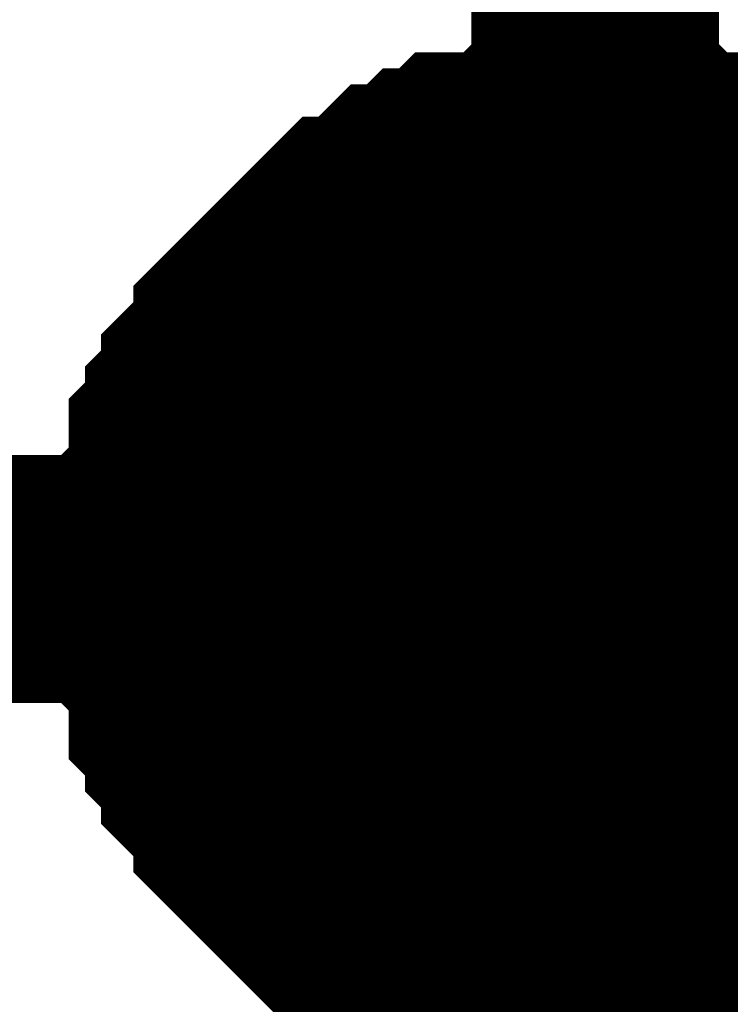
# Model space of a CAD drawing. Header units: inches. Extents: x 0 to 292, y 0 to 193.
# Tile 129 of 189: x 152.972 to 153.832, y 140.699 to 141.89. Entities that reach past the tile are written whole.
import ezdxf

# ---------------------------------------------------------------- set-up
doc = ezdxf.new("R2010")
doc.units = ezdxf.units.IN
doc.layers.add('Sheet', color=255, linetype='Continuous')

msp = doc.modelspace()

# ---------------------------------------------------------------- linework, layer by layer
at = {"layer": 'Sheet'}
for points in [[(116.6491, 118.1746, 0.2997, 0.2997, 0), (153.6681, 118.1746, 0.2997, 0.2997, 0), (153.6681, 128.7778, 0.2997, 0.2997, 0), (153.6681, 141.2131, 0.2997, 0.2997, 0), (153.6681, 144.1563, 0.2997, 0.2997, 0)], [(153.1616, 141.2131, 0.2997, 0.2997, 0), (153.1616, 141.2326, 0.2997, 0.2997, 0), (153.1616, 141.2716, 0.2997, 0.2997, 0), (153.1616, 141.2911, 0.2997, 0.2997, 0), (153.181, 141.3106, 0.2997, 0.2997, 0), (153.181, 141.3301, 0.2997, 0.2997, 0), (153.181, 141.3691, 0.2997, 0.2997, 0), (153.2005, 141.3885, 0.2997, 0.2997, 0), (153.2005, 141.408, 0.2997, 0.2997, 0), (153.22, 141.4275, 0.2997, 0.2997, 0), (153.22, 141.447, 0.2997, 0.2997, 0), (153.2395, 141.4665, 0.2997, 0.2997, 0), (153.259, 141.486, 0.2997, 0.2997, 0), (153.259, 141.5055, 0.2997, 0.2997, 0), (153.2785, 141.525, 0.2997, 0.2997, 0), (153.2979, 141.5445, 0.2997, 0.2997, 0), (153.3174, 141.564, 0.2997, 0.2997, 0), (153.3369, 141.5835, 0.2997, 0.2997, 0), (153.3564, 141.6029, 0.2997, 0.2997, 0), (153.3759, 141.6224, 0.2997, 0.2997, 0), (153.3954, 141.6224, 0.2997, 0.2997, 0), (153.4148, 141.6419, 0.2997, 0.2997, 0), (153.4343, 141.6614, 0.2997, 0.2997, 0), (153.4538, 141.6614, 0.2997, 0.2997, 0), (153.4733, 141.6809, 0.2997, 0.2997, 0), (153.4928, 141.6809, 0.2997, 0.2997, 0), (153.5123, 141.7004, 0.2997, 0.2997, 0), (153.5512, 141.7004, 0.2997, 0.2997, 0), (153.5707, 141.7004, 0.2997, 0.2997, 0), (153.5902, 141.7199, 0.2997, 0.2997, 0), (153.6097, 141.7199, 0.2997, 0.2997, 0), (153.6487, 141.7199, 0.2997, 0.2997, 0), (153.6681, 141.7199, 0.2997, 0.2997, 0)], [(153.1616, 141.2131, 0.2997, 0.2997, 0), (153.1616, 141.2326, 0.2997, 0.2997, 0), (153.1616, 141.2716, 0.2997, 0.2997, 0), (153.1616, 141.2911, 0.2997, 0.2997, 0), (153.181, 141.3106, 0.2997, 0.2997, 0), (153.181, 141.3301, 0.2997, 0.2997, 0), (153.181, 141.3691, 0.2997, 0.2997, 0), (153.2005, 141.3885, 0.2997, 0.2997, 0), (153.2005, 141.408, 0.2997, 0.2997, 0), (153.22, 141.4275, 0.2997, 0.2997, 0), (153.22, 141.447, 0.2997, 0.2997, 0), (153.2395, 141.4665, 0.2997, 0.2997, 0), (153.259, 141.486, 0.2997, 0.2997, 0), (153.259, 141.5055, 0.2997, 0.2997, 0), (153.2785, 141.525, 0.2997, 0.2997, 0), (153.2979, 141.5445, 0.2997, 0.2997, 0), (153.3174, 141.564, 0.2997, 0.2997, 0), (153.3369, 141.5835, 0.2997, 0.2997, 0), (153.3564, 141.6029, 0.2997, 0.2997, 0), (153.3759, 141.6224, 0.2997, 0.2997, 0), (153.3954, 141.6224, 0.2997, 0.2997, 0), (153.4148, 141.6419, 0.2997, 0.2997, 0), (153.4343, 141.6614, 0.2997, 0.2997, 0), (153.4538, 141.6614, 0.2997, 0.2997, 0), (153.4733, 141.6809, 0.2997, 0.2997, 0), (153.4928, 141.6809, 0.2997, 0.2997, 0), (153.5123, 141.7004, 0.2997, 0.2997, 0), (153.5512, 141.7004, 0.2997, 0.2997, 0), (153.5707, 141.7004, 0.2997, 0.2997, 0), (153.5902, 141.7199, 0.2997, 0.2997, 0), (153.6097, 141.7199, 0.2997, 0.2997, 0), (153.6487, 141.7199, 0.2997, 0.2997, 0), (153.6681, 141.7199, 0.2997, 0.2997, 0)], [(153.1616, 141.2131, 0.2997, 0.2997, 0), (153.1616, 141.2326, 0.2997, 0.2997, 0), (153.1616, 141.2716, 0.2997, 0.2997, 0), (153.1616, 141.2911, 0.2997, 0.2997, 0), (153.181, 141.3106, 0.2997, 0.2997, 0), (153.181, 141.3301, 0.2997, 0.2997, 0), (153.181, 141.3691, 0.2997, 0.2997, 0), (153.2005, 141.3885, 0.2997, 0.2997, 0), (153.2005, 141.408, 0.2997, 0.2997, 0), (153.22, 141.4275, 0.2997, 0.2997, 0), (153.22, 141.447, 0.2997, 0.2997, 0), (153.2395, 141.4665, 0.2997, 0.2997, 0), (153.259, 141.486, 0.2997, 0.2997, 0), (153.259, 141.5055, 0.2997, 0.2997, 0), (153.2785, 141.525, 0.2997, 0.2997, 0), (153.2979, 141.5445, 0.2997, 0.2997, 0), (153.3174, 141.564, 0.2997, 0.2997, 0), (153.3369, 141.5835, 0.2997, 0.2997, 0), (153.3564, 141.6029, 0.2997, 0.2997, 0), (153.3759, 141.6224, 0.2997, 0.2997, 0), (153.3954, 141.6224, 0.2997, 0.2997, 0), (153.4148, 141.6419, 0.2997, 0.2997, 0), (153.4343, 141.6614, 0.2997, 0.2997, 0), (153.4538, 141.6614, 0.2997, 0.2997, 0), (153.4733, 141.6809, 0.2997, 0.2997, 0), (153.4928, 141.6809, 0.2997, 0.2997, 0), (153.5123, 141.7004, 0.2997, 0.2997, 0), (153.5512, 141.7004, 0.2997, 0.2997, 0), (153.5707, 141.7004, 0.2997, 0.2997, 0), (153.5902, 141.7199, 0.2997, 0.2997, 0), (153.6097, 141.7199, 0.2997, 0.2997, 0), (153.6487, 141.7199, 0.2997, 0.2997, 0), (153.6681, 141.7199, 0.2997, 0.2997, 0)], [(153.1616, 141.2131, 0.2997, 0.2997, 0), (153.1616, 141.2326, 0.2997, 0.2997, 0), (153.1616, 141.2716, 0.2997, 0.2997, 0), (153.1616, 141.2911, 0.2997, 0.2997, 0), (153.181, 141.3106, 0.2997, 0.2997, 0), (153.181, 141.3301, 0.2997, 0.2997, 0), (153.181, 141.3691, 0.2997, 0.2997, 0), (153.2005, 141.3885, 0.2997, 0.2997, 0), (153.2005, 141.408, 0.2997, 0.2997, 0), (153.22, 141.4275, 0.2997, 0.2997, 0), (153.22, 141.447, 0.2997, 0.2997, 0), (153.2395, 141.4665, 0.2997, 0.2997, 0), (153.259, 141.486, 0.2997, 0.2997, 0), (153.259, 141.5055, 0.2997, 0.2997, 0), (153.2785, 141.525, 0.2997, 0.2997, 0), (153.2979, 141.5445, 0.2997, 0.2997, 0), (153.3174, 141.564, 0.2997, 0.2997, 0), (153.3369, 141.5835, 0.2997, 0.2997, 0), (153.3564, 141.6029, 0.2997, 0.2997, 0), (153.3759, 141.6224, 0.2997, 0.2997, 0), (153.3954, 141.6224, 0.2997, 0.2997, 0), (153.4148, 141.6419, 0.2997, 0.2997, 0), (153.4343, 141.6614, 0.2997, 0.2997, 0), (153.4538, 141.6614, 0.2997, 0.2997, 0), (153.4733, 141.6809, 0.2997, 0.2997, 0), (153.4928, 141.6809, 0.2997, 0.2997, 0), (153.5123, 141.7004, 0.2997, 0.2997, 0), (153.5512, 141.7004, 0.2997, 0.2997, 0), (153.5707, 141.7004, 0.2997, 0.2997, 0), (153.5902, 141.7199, 0.2997, 0.2997, 0), (153.6097, 141.7199, 0.2997, 0.2997, 0), (153.6487, 141.7199, 0.2997, 0.2997, 0), (153.6681, 141.7199, 0.2997, 0.2997, 0)], [(153.1616, 141.2131, 0.2997, 0.2997, 0), (153.1616, 141.2326, 0.2997, 0.2997, 0), (153.1616, 141.2716, 0.2997, 0.2997, 0), (153.1616, 141.2911, 0.2997, 0.2997, 0), (153.181, 141.3106, 0.2997, 0.2997, 0), (153.181, 141.3301, 0.2997, 0.2997, 0), (153.181, 141.3691, 0.2997, 0.2997, 0), (153.2005, 141.3885, 0.2997, 0.2997, 0), (153.2005, 141.408, 0.2997, 0.2997, 0), (153.22, 141.4275, 0.2997, 0.2997, 0), (153.22, 141.447, 0.2997, 0.2997, 0), (153.2395, 141.4665, 0.2997, 0.2997, 0), (153.259, 141.486, 0.2997, 0.2997, 0), (153.259, 141.5055, 0.2997, 0.2997, 0), (153.2785, 141.525, 0.2997, 0.2997, 0), (153.2979, 141.5445, 0.2997, 0.2997, 0), (153.3174, 141.564, 0.2997, 0.2997, 0), (153.3369, 141.5835, 0.2997, 0.2997, 0), (153.3564, 141.6029, 0.2997, 0.2997, 0), (153.3759, 141.6224, 0.2997, 0.2997, 0), (153.3954, 141.6224, 0.2997, 0.2997, 0), (153.4148, 141.6419, 0.2997, 0.2997, 0), (153.4343, 141.6614, 0.2997, 0.2997, 0), (153.4538, 141.6614, 0.2997, 0.2997, 0), (153.4733, 141.6809, 0.2997, 0.2997, 0), (153.4928, 141.6809, 0.2997, 0.2997, 0), (153.5123, 141.7004, 0.2997, 0.2997, 0), (153.5512, 141.7004, 0.2997, 0.2997, 0), (153.5707, 141.7004, 0.2997, 0.2997, 0), (153.5902, 141.7199, 0.2997, 0.2997, 0), (153.6097, 141.7199, 0.2997, 0.2997, 0), (153.6487, 141.7199, 0.2997, 0.2997, 0), (153.6681, 141.7199, 0.2997, 0.2997, 0)], [(153.6681, 141.7199, 0.2997, 0.2997, 0), (153.6681, 141.7199, 0.2997, 0.2997, 0)], [(153.6681, 141.7199, 0.2997, 0.2997, 0), (153.6876, 141.7199, 0.2997, 0.2997, 0), (153.7266, 141.7199, 0.2997, 0.2997, 0), (153.7461, 141.7199, 0.2997, 0.2997, 0), (153.7656, 141.7004, 0.2997, 0.2997, 0), (153.8045, 141.7004, 0.2997, 0.2997, 0), (153.824, 141.7004, 0.2997, 0.2997, 0), (153.8435, 141.6809, 0.2997, 0.2997, 0), (153.863, 141.6809, 0.2997, 0.2997, 0), (153.9019, 141.6614, 0.2997, 0.2997, 0), (153.9214, 141.6614, 0.2997, 0.2997, 0), (153.9409, 141.6419, 0.2997, 0.2997, 0), (153.9604, 141.6224, 0.2997, 0.2997, 0), (153.9799, 141.6224, 0.2997, 0.2997, 0), (153.9994, 141.6029, 0.2997, 0.2997, 0)], [(153.6681, 141.7199, 0.2997, 0.2997, 0), (153.6681, 141.7199, 0.2997, 0.2997, 0)], [(153.6681, 141.7199, 0.2997, 0.2997, 0), (153.6876, 141.7199, 0.2997, 0.2997, 0), (153.7266, 141.7199, 0.2997, 0.2997, 0), (153.7461, 141.7199, 0.2997, 0.2997, 0), (153.7656, 141.7004, 0.2997, 0.2997, 0), (153.8045, 141.7004, 0.2997, 0.2997, 0), (153.824, 141.7004, 0.2997, 0.2997, 0), (153.8435, 141.6809, 0.2997, 0.2997, 0), (153.863, 141.6809, 0.2997, 0.2997, 0), (153.9019, 141.6614, 0.2997, 0.2997, 0), (153.9214, 141.6614, 0.2997, 0.2997, 0), (153.9409, 141.6419, 0.2997, 0.2997, 0), (153.9604, 141.6224, 0.2997, 0.2997, 0), (153.9799, 141.6224, 0.2997, 0.2997, 0), (153.9994, 141.6029, 0.2997, 0.2997, 0)], [(153.6681, 141.7199, 0.2997, 0.2997, 0), (153.6681, 141.7199, 0.2997, 0.2997, 0)], [(153.6681, 141.7199, 0.2997, 0.2997, 0), (153.6876, 141.7199, 0.2997, 0.2997, 0), (153.7266, 141.7199, 0.2997, 0.2997, 0), (153.7461, 141.7199, 0.2997, 0.2997, 0), (153.7656, 141.7004, 0.2997, 0.2997, 0), (153.8045, 141.7004, 0.2997, 0.2997, 0), (153.824, 141.7004, 0.2997, 0.2997, 0), (153.8435, 141.6809, 0.2997, 0.2997, 0), (153.863, 141.6809, 0.2997, 0.2997, 0), (153.9019, 141.6614, 0.2997, 0.2997, 0), (153.9214, 141.6614, 0.2997, 0.2997, 0), (153.9409, 141.6419, 0.2997, 0.2997, 0), (153.9604, 141.6224, 0.2997, 0.2997, 0), (153.9799, 141.6224, 0.2997, 0.2997, 0), (153.9994, 141.6029, 0.2997, 0.2997, 0)], [(153.6681, 141.7199, 0.2997, 0.2997, 0), (153.6681, 141.7199, 0.2997, 0.2997, 0)], [(153.6681, 141.7199, 0.2997, 0.2997, 0), (153.6876, 141.7199, 0.2997, 0.2997, 0), (153.7266, 141.7199, 0.2997, 0.2997, 0), (153.7461, 141.7199, 0.2997, 0.2997, 0), (153.7656, 141.7004, 0.2997, 0.2997, 0), (153.8045, 141.7004, 0.2997, 0.2997, 0), (153.824, 141.7004, 0.2997, 0.2997, 0), (153.8435, 141.6809, 0.2997, 0.2997, 0), (153.863, 141.6809, 0.2997, 0.2997, 0), (153.9019, 141.6614, 0.2997, 0.2997, 0), (153.9214, 141.6614, 0.2997, 0.2997, 0), (153.9409, 141.6419, 0.2997, 0.2997, 0), (153.9604, 141.6224, 0.2997, 0.2997, 0), (153.9799, 141.6224, 0.2997, 0.2997, 0), (153.9994, 141.6029, 0.2997, 0.2997, 0)], [(153.6681, 141.7199, 0.2997, 0.2997, 0), (153.6681, 141.7199, 0.2997, 0.2997, 0)], [(153.6681, 141.7199, 0.2997, 0.2997, 0), (153.6876, 141.7199, 0.2997, 0.2997, 0), (153.7266, 141.7199, 0.2997, 0.2997, 0), (153.7461, 141.7199, 0.2997, 0.2997, 0), (153.7656, 141.7004, 0.2997, 0.2997, 0), (153.8045, 141.7004, 0.2997, 0.2997, 0), (153.824, 141.7004, 0.2997, 0.2997, 0), (153.8435, 141.6809, 0.2997, 0.2997, 0), (153.863, 141.6809, 0.2997, 0.2997, 0), (153.9019, 141.6614, 0.2997, 0.2997, 0), (153.9214, 141.6614, 0.2997, 0.2997, 0), (153.9409, 141.6419, 0.2997, 0.2997, 0), (153.9604, 141.6224, 0.2997, 0.2997, 0), (153.9799, 141.6224, 0.2997, 0.2997, 0), (153.9994, 141.6029, 0.2997, 0.2997, 0)], [(153.1616, 141.2131, 0.0991, 0.0991, 0), (153.1616, 141.2326, 0.0991, 0.0991, 0), (153.1616, 141.2716, 0.0991, 0.0991, 0), (153.1616, 141.2911, 0.0991, 0.0991, 0), (153.181, 141.3106, 0.0991, 0.0991, 0), (153.181, 141.3301, 0.0991, 0.0991, 0), (153.181, 141.3691, 0.0991, 0.0991, 0), (153.2005, 141.3885, 0.0991, 0.0991, 0), (153.2005, 141.408, 0.0991, 0.0991, 0), (153.22, 141.4275, 0.0991, 0.0991, 0), (153.22, 141.447, 0.0991, 0.0991, 0), (153.2395, 141.4665, 0.0991, 0.0991, 0), (153.259, 141.486, 0.0991, 0.0991, 0), (153.259, 141.5055, 0.0991, 0.0991, 0), (153.2785, 141.525, 0.0991, 0.0991, 0), (153.2979, 141.5445, 0.0991, 0.0991, 0), (153.3174, 141.564, 0.0991, 0.0991, 0), (153.3369, 141.5835, 0.0991, 0.0991, 0), (153.3564, 141.6029, 0.0991, 0.0991, 0), (153.3759, 141.6224, 0.0991, 0.0991, 0), (153.3954, 141.6224, 0.0991, 0.0991, 0), (153.4148, 141.6419, 0.0991, 0.0991, 0), (153.4343, 141.6614, 0.0991, 0.0991, 0), (153.4538, 141.6614, 0.0991, 0.0991, 0), (153.4733, 141.6809, 0.0991, 0.0991, 0), (153.4928, 141.6809, 0.0991, 0.0991, 0), (153.5123, 141.7004, 0.0991, 0.0991, 0), (153.5512, 141.7004, 0.0991, 0.0991, 0), (153.5707, 141.7004, 0.0991, 0.0991, 0), (153.5902, 141.7199, 0.0991, 0.0991, 0), (153.6097, 141.7199, 0.0991, 0.0991, 0), (153.6487, 141.7199, 0.0991, 0.0991, 0), (153.6681, 141.7199, 0.0991, 0.0991, 0)], [(153.1616, 141.2131, 0.0991, 0.0991, 0), (153.1616, 141.2326, 0.0991, 0.0991, 0), (153.1616, 141.2716, 0.0991, 0.0991, 0), (153.1616, 141.2911, 0.0991, 0.0991, 0), (153.181, 141.3106, 0.0991, 0.0991, 0), (153.181, 141.3301, 0.0991, 0.0991, 0), (153.181, 141.3691, 0.0991, 0.0991, 0), (153.2005, 141.3885, 0.0991, 0.0991, 0), (153.2005, 141.408, 0.0991, 0.0991, 0), (153.22, 141.4275, 0.0991, 0.0991, 0), (153.22, 141.447, 0.0991, 0.0991, 0), (153.2395, 141.4665, 0.0991, 0.0991, 0), (153.259, 141.486, 0.0991, 0.0991, 0), (153.259, 141.5055, 0.0991, 0.0991, 0), (153.2785, 141.525, 0.0991, 0.0991, 0), (153.2979, 141.5445, 0.0991, 0.0991, 0), (153.3174, 141.564, 0.0991, 0.0991, 0), (153.3369, 141.5835, 0.0991, 0.0991, 0), (153.3564, 141.6029, 0.0991, 0.0991, 0), (153.3759, 141.6224, 0.0991, 0.0991, 0), (153.3954, 141.6224, 0.0991, 0.0991, 0), (153.4148, 141.6419, 0.0991, 0.0991, 0), (153.4343, 141.6614, 0.0991, 0.0991, 0), (153.4538, 141.6614, 0.0991, 0.0991, 0), (153.4733, 141.6809, 0.0991, 0.0991, 0), (153.4928, 141.6809, 0.0991, 0.0991, 0), (153.5123, 141.7004, 0.0991, 0.0991, 0), (153.5512, 141.7004, 0.0991, 0.0991, 0), (153.5707, 141.7004, 0.0991, 0.0991, 0), (153.5902, 141.7199, 0.0991, 0.0991, 0), (153.6097, 141.7199, 0.0991, 0.0991, 0), (153.6487, 141.7199, 0.0991, 0.0991, 0), (153.6681, 141.7199, 0.0991, 0.0991, 0)], [(153.1616, 141.2131, 0.0991, 0.0991, 0), (153.1616, 141.2326, 0.0991, 0.0991, 0), (153.1616, 141.2716, 0.0991, 0.0991, 0), (153.1616, 141.2911, 0.0991, 0.0991, 0), (153.181, 141.3106, 0.0991, 0.0991, 0), (153.181, 141.3301, 0.0991, 0.0991, 0), (153.181, 141.3691, 0.0991, 0.0991, 0), (153.2005, 141.3885, 0.0991, 0.0991, 0), (153.2005, 141.408, 0.0991, 0.0991, 0), (153.22, 141.4275, 0.0991, 0.0991, 0), (153.22, 141.447, 0.0991, 0.0991, 0), (153.2395, 141.4665, 0.0991, 0.0991, 0), (153.259, 141.486, 0.0991, 0.0991, 0), (153.259, 141.5055, 0.0991, 0.0991, 0), (153.2785, 141.525, 0.0991, 0.0991, 0), (153.2979, 141.5445, 0.0991, 0.0991, 0), (153.3174, 141.564, 0.0991, 0.0991, 0), (153.3369, 141.5835, 0.0991, 0.0991, 0), (153.3564, 141.6029, 0.0991, 0.0991, 0), (153.3759, 141.6224, 0.0991, 0.0991, 0), (153.3954, 141.6224, 0.0991, 0.0991, 0), (153.4148, 141.6419, 0.0991, 0.0991, 0), (153.4343, 141.6614, 0.0991, 0.0991, 0), (153.4538, 141.6614, 0.0991, 0.0991, 0), (153.4733, 141.6809, 0.0991, 0.0991, 0), (153.4928, 141.6809, 0.0991, 0.0991, 0), (153.5123, 141.7004, 0.0991, 0.0991, 0), (153.5512, 141.7004, 0.0991, 0.0991, 0), (153.5707, 141.7004, 0.0991, 0.0991, 0), (153.5902, 141.7199, 0.0991, 0.0991, 0), (153.6097, 141.7199, 0.0991, 0.0991, 0), (153.6487, 141.7199, 0.0991, 0.0991, 0), (153.6681, 141.7199, 0.0991, 0.0991, 0)], [(153.1616, 141.2131, 0.0991, 0.0991, 0), (153.1616, 141.2326, 0.0991, 0.0991, 0), (153.1616, 141.2716, 0.0991, 0.0991, 0), (153.1616, 141.2911, 0.0991, 0.0991, 0), (153.181, 141.3106, 0.0991, 0.0991, 0), (153.181, 141.3301, 0.0991, 0.0991, 0), (153.181, 141.3691, 0.0991, 0.0991, 0), (153.2005, 141.3885, 0.0991, 0.0991, 0), (153.2005, 141.408, 0.0991, 0.0991, 0), (153.22, 141.4275, 0.0991, 0.0991, 0), (153.22, 141.447, 0.0991, 0.0991, 0), (153.2395, 141.4665, 0.0991, 0.0991, 0), (153.259, 141.486, 0.0991, 0.0991, 0), (153.259, 141.5055, 0.0991, 0.0991, 0), (153.2785, 141.525, 0.0991, 0.0991, 0), (153.2979, 141.5445, 0.0991, 0.0991, 0), (153.3174, 141.564, 0.0991, 0.0991, 0), (153.3369, 141.5835, 0.0991, 0.0991, 0), (153.3564, 141.6029, 0.0991, 0.0991, 0), (153.3759, 141.6224, 0.0991, 0.0991, 0), (153.3954, 141.6224, 0.0991, 0.0991, 0), (153.4148, 141.6419, 0.0991, 0.0991, 0), (153.4343, 141.6614, 0.0991, 0.0991, 0), (153.4538, 141.6614, 0.0991, 0.0991, 0), (153.4733, 141.6809, 0.0991, 0.0991, 0), (153.4928, 141.6809, 0.0991, 0.0991, 0), (153.5123, 141.7004, 0.0991, 0.0991, 0), (153.5512, 141.7004, 0.0991, 0.0991, 0), (153.5707, 141.7004, 0.0991, 0.0991, 0), (153.5902, 141.7199, 0.0991, 0.0991, 0), (153.6097, 141.7199, 0.0991, 0.0991, 0), (153.6487, 141.7199, 0.0991, 0.0991, 0), (153.6681, 141.7199, 0.0991, 0.0991, 0)], [(153.1616, 141.2131, 0.0991, 0.0991, 0), (153.1616, 141.2326, 0.0991, 0.0991, 0), (153.1616, 141.2716, 0.0991, 0.0991, 0), (153.1616, 141.2911, 0.0991, 0.0991, 0), (153.181, 141.3106, 0.0991, 0.0991, 0), (153.181, 141.3301, 0.0991, 0.0991, 0), (153.181, 141.3691, 0.0991, 0.0991, 0), (153.2005, 141.3885, 0.0991, 0.0991, 0), (153.2005, 141.408, 0.0991, 0.0991, 0), (153.22, 141.4275, 0.0991, 0.0991, 0), (153.22, 141.447, 0.0991, 0.0991, 0), (153.2395, 141.4665, 0.0991, 0.0991, 0), (153.259, 141.486, 0.0991, 0.0991, 0), (153.259, 141.5055, 0.0991, 0.0991, 0), (153.2785, 141.525, 0.0991, 0.0991, 0), (153.2979, 141.5445, 0.0991, 0.0991, 0), (153.3174, 141.564, 0.0991, 0.0991, 0), (153.3369, 141.5835, 0.0991, 0.0991, 0), (153.3564, 141.6029, 0.0991, 0.0991, 0), (153.3759, 141.6224, 0.0991, 0.0991, 0), (153.3954, 141.6224, 0.0991, 0.0991, 0), (153.4148, 141.6419, 0.0991, 0.0991, 0), (153.4343, 141.6614, 0.0991, 0.0991, 0), (153.4538, 141.6614, 0.0991, 0.0991, 0), (153.4733, 141.6809, 0.0991, 0.0991, 0), (153.4928, 141.6809, 0.0991, 0.0991, 0), (153.5123, 141.7004, 0.0991, 0.0991, 0), (153.5512, 141.7004, 0.0991, 0.0991, 0), (153.5707, 141.7004, 0.0991, 0.0991, 0), (153.5902, 141.7199, 0.0991, 0.0991, 0), (153.6097, 141.7199, 0.0991, 0.0991, 0), (153.6487, 141.7199, 0.0991, 0.0991, 0), (153.6681, 141.7199, 0.0991, 0.0991, 0)], [(153.6681, 141.7199, 0.0991, 0.0991, 0), (153.6681, 141.7199, 0.0991, 0.0991, 0)], [(153.6681, 141.7199, 0.0991, 0.0991, 0), (153.6876, 141.7199, 0.0991, 0.0991, 0), (153.7266, 141.7199, 0.0991, 0.0991, 0), (153.7461, 141.7199, 0.0991, 0.0991, 0), (153.7656, 141.7004, 0.0991, 0.0991, 0), (153.8045, 141.7004, 0.0991, 0.0991, 0), (153.824, 141.7004, 0.0991, 0.0991, 0), (153.8435, 141.6809, 0.0991, 0.0991, 0), (153.863, 141.6809, 0.0991, 0.0991, 0), (153.9019, 141.6614, 0.0991, 0.0991, 0)], [(153.6681, 141.7199, 0.0991, 0.0991, 0), (153.6681, 141.7199, 0.0991, 0.0991, 0)], [(153.6681, 141.7199, 0.0991, 0.0991, 0), (153.6876, 141.7199, 0.0991, 0.0991, 0), (153.7266, 141.7199, 0.0991, 0.0991, 0), (153.7461, 141.7199, 0.0991, 0.0991, 0), (153.7656, 141.7004, 0.0991, 0.0991, 0), (153.8045, 141.7004, 0.0991, 0.0991, 0), (153.824, 141.7004, 0.0991, 0.0991, 0), (153.8435, 141.6809, 0.0991, 0.0991, 0), (153.863, 141.6809, 0.0991, 0.0991, 0), (153.9019, 141.6614, 0.0991, 0.0991, 0)], [(153.6681, 141.7199, 0.0991, 0.0991, 0), (153.6681, 141.7199, 0.0991, 0.0991, 0)], [(153.6681, 141.7199, 0.0991, 0.0991, 0), (153.6876, 141.7199, 0.0991, 0.0991, 0), (153.7266, 141.7199, 0.0991, 0.0991, 0), (153.7461, 141.7199, 0.0991, 0.0991, 0), (153.7656, 141.7004, 0.0991, 0.0991, 0), (153.8045, 141.7004, 0.0991, 0.0991, 0), (153.824, 141.7004, 0.0991, 0.0991, 0), (153.8435, 141.6809, 0.0991, 0.0991, 0), (153.863, 141.6809, 0.0991, 0.0991, 0), (153.9019, 141.6614, 0.0991, 0.0991, 0)], [(153.6681, 141.7199, 0.0991, 0.0991, 0), (153.6681, 141.7199, 0.0991, 0.0991, 0)], [(153.6681, 141.7199, 0.0991, 0.0991, 0), (153.6876, 141.7199, 0.0991, 0.0991, 0), (153.7266, 141.7199, 0.0991, 0.0991, 0), (153.7461, 141.7199, 0.0991, 0.0991, 0), (153.7656, 141.7004, 0.0991, 0.0991, 0), (153.8045, 141.7004, 0.0991, 0.0991, 0), (153.824, 141.7004, 0.0991, 0.0991, 0), (153.8435, 141.6809, 0.0991, 0.0991, 0), (153.863, 141.6809, 0.0991, 0.0991, 0), (153.9019, 141.6614, 0.0991, 0.0991, 0)], [(153.6681, 141.7199, 0.0991, 0.0991, 0), (153.6681, 141.7199, 0.0991, 0.0991, 0)], [(153.6681, 141.7199, 0.0991, 0.0991, 0), (153.6876, 141.7199, 0.0991, 0.0991, 0), (153.7266, 141.7199, 0.0991, 0.0991, 0), (153.7461, 141.7199, 0.0991, 0.0991, 0), (153.7656, 141.7004, 0.0991, 0.0991, 0), (153.8045, 141.7004, 0.0991, 0.0991, 0), (153.824, 141.7004, 0.0991, 0.0991, 0), (153.8435, 141.6809, 0.0991, 0.0991, 0), (153.863, 141.6809, 0.0991, 0.0991, 0), (153.9019, 141.6614, 0.0991, 0.0991, 0)], [(151.1353, 141.2131, 0.2997, 0.2997, 0), (153.6681, 141.2131, 0.2997, 0.2997, 0)], [(153.6681, 140.7064, 0.2997, 0.2997, 0), (153.6487, 140.7064, 0.2997, 0.2997, 0), (153.6097, 140.7064, 0.2997, 0.2997, 0), (153.5902, 140.7064, 0.2997, 0.2997, 0), (153.5707, 140.7258, 0.2997, 0.2997, 0), (153.5512, 140.7258, 0.2997, 0.2997, 0), (153.5123, 140.7258, 0.2997, 0.2997, 0), (153.4928, 140.7453, 0.2997, 0.2997, 0), (153.4733, 140.7453, 0.2997, 0.2997, 0), (153.4538, 140.7648, 0.2997, 0.2997, 0), (153.4343, 140.7648, 0.2997, 0.2997, 0), (153.4148, 140.7843, 0.2997, 0.2997, 0), (153.3954, 140.8038, 0.2997, 0.2997, 0), (153.3759, 140.8038, 0.2997, 0.2997, 0), (153.3564, 140.8233, 0.2997, 0.2997, 0), (153.3369, 140.8428, 0.2997, 0.2997, 0), (153.3174, 140.8623, 0.2997, 0.2997, 0), (153.2979, 140.8818, 0.2997, 0.2997, 0), (153.2785, 140.9013, 0.2997, 0.2997, 0), (153.259, 140.9208, 0.2997, 0.2997, 0), (153.259, 140.9403, 0.2997, 0.2997, 0), (153.2395, 140.9597, 0.2997, 0.2997, 0), (153.22, 140.9792, 0.2997, 0.2997, 0), (153.22, 140.9987, 0.2997, 0.2997, 0), (153.2005, 141.0182, 0.2997, 0.2997, 0), (153.2005, 141.0377, 0.2997, 0.2997, 0), (153.181, 141.0572, 0.2997, 0.2997, 0), (153.181, 141.0962, 0.2997, 0.2997, 0), (153.181, 141.1157, 0.2997, 0.2997, 0), (153.1616, 141.1352, 0.2997, 0.2997, 0), (153.1616, 141.1547, 0.2997, 0.2997, 0), (153.1616, 141.1936, 0.2997, 0.2997, 0), (153.1616, 141.2131, 0.2997, 0.2997, 0)], [(153.1616, 141.2131, 0.2997, 0.2997, 0), (153.1616, 141.2131, 0.2997, 0.2997, 0)], [(153.6681, 140.7064, 0.2997, 0.2997, 0), (153.6487, 140.7064, 0.2997, 0.2997, 0), (153.6097, 140.7064, 0.2997, 0.2997, 0), (153.5902, 140.7064, 0.2997, 0.2997, 0), (153.5707, 140.7258, 0.2997, 0.2997, 0), (153.5512, 140.7258, 0.2997, 0.2997, 0), (153.5123, 140.7258, 0.2997, 0.2997, 0), (153.4928, 140.7453, 0.2997, 0.2997, 0), (153.4733, 140.7453, 0.2997, 0.2997, 0), (153.4538, 140.7648, 0.2997, 0.2997, 0), (153.4343, 140.7648, 0.2997, 0.2997, 0), (153.4148, 140.7843, 0.2997, 0.2997, 0), (153.3954, 140.8038, 0.2997, 0.2997, 0), (153.3759, 140.8038, 0.2997, 0.2997, 0), (153.3564, 140.8233, 0.2997, 0.2997, 0), (153.3369, 140.8428, 0.2997, 0.2997, 0), (153.3174, 140.8623, 0.2997, 0.2997, 0), (153.2979, 140.8818, 0.2997, 0.2997, 0), (153.2785, 140.9013, 0.2997, 0.2997, 0), (153.259, 140.9208, 0.2997, 0.2997, 0), (153.259, 140.9403, 0.2997, 0.2997, 0), (153.2395, 140.9597, 0.2997, 0.2997, 0), (153.22, 140.9792, 0.2997, 0.2997, 0), (153.22, 140.9987, 0.2997, 0.2997, 0), (153.2005, 141.0182, 0.2997, 0.2997, 0), (153.2005, 141.0377, 0.2997, 0.2997, 0), (153.181, 141.0572, 0.2997, 0.2997, 0), (153.181, 141.0962, 0.2997, 0.2997, 0), (153.181, 141.1157, 0.2997, 0.2997, 0), (153.1616, 141.1352, 0.2997, 0.2997, 0), (153.1616, 141.1547, 0.2997, 0.2997, 0), (153.1616, 141.1936, 0.2997, 0.2997, 0), (153.1616, 141.2131, 0.2997, 0.2997, 0)], [(153.1616, 141.2131, 0.2997, 0.2997, 0), (153.1616, 141.2131, 0.2997, 0.2997, 0)], [(153.6681, 140.7064, 0.2997, 0.2997, 0), (153.6487, 140.7064, 0.2997, 0.2997, 0), (153.6097, 140.7064, 0.2997, 0.2997, 0), (153.5902, 140.7064, 0.2997, 0.2997, 0), (153.5707, 140.7258, 0.2997, 0.2997, 0), (153.5512, 140.7258, 0.2997, 0.2997, 0), (153.5123, 140.7258, 0.2997, 0.2997, 0), (153.4928, 140.7453, 0.2997, 0.2997, 0), (153.4733, 140.7453, 0.2997, 0.2997, 0), (153.4538, 140.7648, 0.2997, 0.2997, 0), (153.4343, 140.7648, 0.2997, 0.2997, 0), (153.4148, 140.7843, 0.2997, 0.2997, 0), (153.3954, 140.8038, 0.2997, 0.2997, 0), (153.3759, 140.8038, 0.2997, 0.2997, 0), (153.3564, 140.8233, 0.2997, 0.2997, 0), (153.3369, 140.8428, 0.2997, 0.2997, 0), (153.3174, 140.8623, 0.2997, 0.2997, 0), (153.2979, 140.8818, 0.2997, 0.2997, 0), (153.2785, 140.9013, 0.2997, 0.2997, 0), (153.259, 140.9208, 0.2997, 0.2997, 0), (153.259, 140.9403, 0.2997, 0.2997, 0), (153.2395, 140.9597, 0.2997, 0.2997, 0), (153.22, 140.9792, 0.2997, 0.2997, 0), (153.22, 140.9987, 0.2997, 0.2997, 0), (153.2005, 141.0182, 0.2997, 0.2997, 0), (153.2005, 141.0377, 0.2997, 0.2997, 0), (153.181, 141.0572, 0.2997, 0.2997, 0), (153.181, 141.0962, 0.2997, 0.2997, 0), (153.181, 141.1157, 0.2997, 0.2997, 0), (153.1616, 141.1352, 0.2997, 0.2997, 0), (153.1616, 141.1547, 0.2997, 0.2997, 0), (153.1616, 141.1936, 0.2997, 0.2997, 0), (153.1616, 141.2131, 0.2997, 0.2997, 0)], [(153.1616, 141.2131, 0.2997, 0.2997, 0), (153.1616, 141.2131, 0.2997, 0.2997, 0)], [(153.6681, 140.7064, 0.2997, 0.2997, 0), (153.6487, 140.7064, 0.2997, 0.2997, 0), (153.6097, 140.7064, 0.2997, 0.2997, 0), (153.5902, 140.7064, 0.2997, 0.2997, 0), (153.5707, 140.7258, 0.2997, 0.2997, 0), (153.5512, 140.7258, 0.2997, 0.2997, 0), (153.5123, 140.7258, 0.2997, 0.2997, 0), (153.4928, 140.7453, 0.2997, 0.2997, 0), (153.4733, 140.7453, 0.2997, 0.2997, 0), (153.4538, 140.7648, 0.2997, 0.2997, 0), (153.4343, 140.7648, 0.2997, 0.2997, 0), (153.4148, 140.7843, 0.2997, 0.2997, 0), (153.3954, 140.8038, 0.2997, 0.2997, 0), (153.3759, 140.8038, 0.2997, 0.2997, 0), (153.3564, 140.8233, 0.2997, 0.2997, 0), (153.3369, 140.8428, 0.2997, 0.2997, 0), (153.3174, 140.8623, 0.2997, 0.2997, 0), (153.2979, 140.8818, 0.2997, 0.2997, 0), (153.2785, 140.9013, 0.2997, 0.2997, 0), (153.259, 140.9208, 0.2997, 0.2997, 0), (153.259, 140.9403, 0.2997, 0.2997, 0), (153.2395, 140.9597, 0.2997, 0.2997, 0), (153.22, 140.9792, 0.2997, 0.2997, 0), (153.22, 140.9987, 0.2997, 0.2997, 0), (153.2005, 141.0182, 0.2997, 0.2997, 0), (153.2005, 141.0377, 0.2997, 0.2997, 0), (153.181, 141.0572, 0.2997, 0.2997, 0), (153.181, 141.0962, 0.2997, 0.2997, 0), (153.181, 141.1157, 0.2997, 0.2997, 0), (153.1616, 141.1352, 0.2997, 0.2997, 0), (153.1616, 141.1547, 0.2997, 0.2997, 0), (153.1616, 141.1936, 0.2997, 0.2997, 0), (153.1616, 141.2131, 0.2997, 0.2997, 0)], [(153.1616, 141.2131, 0.2997, 0.2997, 0), (153.1616, 141.2131, 0.2997, 0.2997, 0)], [(153.6681, 140.7064, 0.2997, 0.2997, 0), (153.6487, 140.7064, 0.2997, 0.2997, 0), (153.6097, 140.7064, 0.2997, 0.2997, 0), (153.5902, 140.7064, 0.2997, 0.2997, 0), (153.5707, 140.7258, 0.2997, 0.2997, 0), (153.5512, 140.7258, 0.2997, 0.2997, 0), (153.5123, 140.7258, 0.2997, 0.2997, 0), (153.4928, 140.7453, 0.2997, 0.2997, 0), (153.4733, 140.7453, 0.2997, 0.2997, 0), (153.4538, 140.7648, 0.2997, 0.2997, 0), (153.4343, 140.7648, 0.2997, 0.2997, 0), (153.4148, 140.7843, 0.2997, 0.2997, 0), (153.3954, 140.8038, 0.2997, 0.2997, 0), (153.3759, 140.8038, 0.2997, 0.2997, 0), (153.3564, 140.8233, 0.2997, 0.2997, 0), (153.3369, 140.8428, 0.2997, 0.2997, 0), (153.3174, 140.8623, 0.2997, 0.2997, 0), (153.2979, 140.8818, 0.2997, 0.2997, 0), (153.2785, 140.9013, 0.2997, 0.2997, 0), (153.259, 140.9208, 0.2997, 0.2997, 0), (153.259, 140.9403, 0.2997, 0.2997, 0), (153.2395, 140.9597, 0.2997, 0.2997, 0), (153.22, 140.9792, 0.2997, 0.2997, 0), (153.22, 140.9987, 0.2997, 0.2997, 0), (153.2005, 141.0182, 0.2997, 0.2997, 0), (153.2005, 141.0377, 0.2997, 0.2997, 0), (153.181, 141.0572, 0.2997, 0.2997, 0), (153.181, 141.0962, 0.2997, 0.2997, 0), (153.181, 141.1157, 0.2997, 0.2997, 0), (153.1616, 141.1352, 0.2997, 0.2997, 0), (153.1616, 141.1547, 0.2997, 0.2997, 0), (153.1616, 141.1936, 0.2997, 0.2997, 0), (153.1616, 141.2131, 0.2997, 0.2997, 0)], [(153.1616, 141.2131, 0.2997, 0.2997, 0), (153.1616, 141.2131, 0.2997, 0.2997, 0)], [(153.6681, 140.7064, 0.0991, 0.0991, 0), (153.6487, 140.7064, 0.0991, 0.0991, 0), (153.6097, 140.7064, 0.0991, 0.0991, 0), (153.5902, 140.7064, 0.0991, 0.0991, 0), (153.5707, 140.7258, 0.0991, 0.0991, 0), (153.5512, 140.7258, 0.0991, 0.0991, 0), (153.5123, 140.7258, 0.0991, 0.0991, 0), (153.4928, 140.7453, 0.0991, 0.0991, 0), (153.4733, 140.7453, 0.0991, 0.0991, 0), (153.4538, 140.7648, 0.0991, 0.0991, 0), (153.4343, 140.7648, 0.0991, 0.0991, 0), (153.4148, 140.7843, 0.0991, 0.0991, 0), (153.3954, 140.8038, 0.0991, 0.0991, 0), (153.3759, 140.8038, 0.0991, 0.0991, 0), (153.3564, 140.8233, 0.0991, 0.0991, 0), (153.3369, 140.8428, 0.0991, 0.0991, 0), (153.3174, 140.8623, 0.0991, 0.0991, 0), (153.2979, 140.8818, 0.0991, 0.0991, 0), (153.2785, 140.9013, 0.0991, 0.0991, 0), (153.259, 140.9208, 0.0991, 0.0991, 0), (153.259, 140.9403, 0.0991, 0.0991, 0), (153.2395, 140.9597, 0.0991, 0.0991, 0), (153.22, 140.9792, 0.0991, 0.0991, 0), (153.22, 140.9987, 0.0991, 0.0991, 0), (153.2005, 141.0182, 0.0991, 0.0991, 0), (153.2005, 141.0377, 0.0991, 0.0991, 0), (153.181, 141.0572, 0.0991, 0.0991, 0), (153.181, 141.0962, 0.0991, 0.0991, 0), (153.181, 141.1157, 0.0991, 0.0991, 0), (153.1616, 141.1352, 0.0991, 0.0991, 0), (153.1616, 141.1547, 0.0991, 0.0991, 0), (153.1616, 141.1936, 0.0991, 0.0991, 0), (153.1616, 141.2131, 0.0991, 0.0991, 0)], [(153.1616, 141.2131, 0.0991, 0.0991, 0), (153.1616, 141.2131, 0.0991, 0.0991, 0)], [(153.6681, 140.7064, 0.0991, 0.0991, 0), (153.6487, 140.7064, 0.0991, 0.0991, 0), (153.6097, 140.7064, 0.0991, 0.0991, 0), (153.5902, 140.7064, 0.0991, 0.0991, 0), (153.5707, 140.7258, 0.0991, 0.0991, 0), (153.5512, 140.7258, 0.0991, 0.0991, 0), (153.5123, 140.7258, 0.0991, 0.0991, 0), (153.4928, 140.7453, 0.0991, 0.0991, 0), (153.4733, 140.7453, 0.0991, 0.0991, 0), (153.4538, 140.7648, 0.0991, 0.0991, 0), (153.4343, 140.7648, 0.0991, 0.0991, 0), (153.4148, 140.7843, 0.0991, 0.0991, 0), (153.3954, 140.8038, 0.0991, 0.0991, 0), (153.3759, 140.8038, 0.0991, 0.0991, 0), (153.3564, 140.8233, 0.0991, 0.0991, 0), (153.3369, 140.8428, 0.0991, 0.0991, 0), (153.3174, 140.8623, 0.0991, 0.0991, 0), (153.2979, 140.8818, 0.0991, 0.0991, 0), (153.2785, 140.9013, 0.0991, 0.0991, 0), (153.259, 140.9208, 0.0991, 0.0991, 0), (153.259, 140.9403, 0.0991, 0.0991, 0), (153.2395, 140.9597, 0.0991, 0.0991, 0), (153.22, 140.9792, 0.0991, 0.0991, 0), (153.22, 140.9987, 0.0991, 0.0991, 0), (153.2005, 141.0182, 0.0991, 0.0991, 0), (153.2005, 141.0377, 0.0991, 0.0991, 0), (153.181, 141.0572, 0.0991, 0.0991, 0), (153.181, 141.0962, 0.0991, 0.0991, 0), (153.181, 141.1157, 0.0991, 0.0991, 0), (153.1616, 141.1352, 0.0991, 0.0991, 0), (153.1616, 141.1547, 0.0991, 0.0991, 0), (153.1616, 141.1936, 0.0991, 0.0991, 0), (153.1616, 141.2131, 0.0991, 0.0991, 0)], [(153.1616, 141.2131, 0.0991, 0.0991, 0), (153.1616, 141.2131, 0.0991, 0.0991, 0)], [(153.6681, 140.7064, 0.0991, 0.0991, 0), (153.6487, 140.7064, 0.0991, 0.0991, 0), (153.6097, 140.7064, 0.0991, 0.0991, 0), (153.5902, 140.7064, 0.0991, 0.0991, 0), (153.5707, 140.7258, 0.0991, 0.0991, 0), (153.5512, 140.7258, 0.0991, 0.0991, 0), (153.5123, 140.7258, 0.0991, 0.0991, 0), (153.4928, 140.7453, 0.0991, 0.0991, 0), (153.4733, 140.7453, 0.0991, 0.0991, 0), (153.4538, 140.7648, 0.0991, 0.0991, 0), (153.4343, 140.7648, 0.0991, 0.0991, 0), (153.4148, 140.7843, 0.0991, 0.0991, 0), (153.3954, 140.8038, 0.0991, 0.0991, 0), (153.3759, 140.8038, 0.0991, 0.0991, 0), (153.3564, 140.8233, 0.0991, 0.0991, 0), (153.3369, 140.8428, 0.0991, 0.0991, 0), (153.3174, 140.8623, 0.0991, 0.0991, 0), (153.2979, 140.8818, 0.0991, 0.0991, 0), (153.2785, 140.9013, 0.0991, 0.0991, 0), (153.259, 140.9208, 0.0991, 0.0991, 0), (153.259, 140.9403, 0.0991, 0.0991, 0), (153.2395, 140.9597, 0.0991, 0.0991, 0), (153.22, 140.9792, 0.0991, 0.0991, 0), (153.22, 140.9987, 0.0991, 0.0991, 0), (153.2005, 141.0182, 0.0991, 0.0991, 0), (153.2005, 141.0377, 0.0991, 0.0991, 0), (153.181, 141.0572, 0.0991, 0.0991, 0), (153.181, 141.0962, 0.0991, 0.0991, 0), (153.181, 141.1157, 0.0991, 0.0991, 0), (153.1616, 141.1352, 0.0991, 0.0991, 0), (153.1616, 141.1547, 0.0991, 0.0991, 0), (153.1616, 141.1936, 0.0991, 0.0991, 0), (153.1616, 141.2131, 0.0991, 0.0991, 0)], [(153.1616, 141.2131, 0.0991, 0.0991, 0), (153.1616, 141.2131, 0.0991, 0.0991, 0)], [(153.6681, 140.7064, 0.0991, 0.0991, 0), (153.6487, 140.7064, 0.0991, 0.0991, 0), (153.6097, 140.7064, 0.0991, 0.0991, 0), (153.5902, 140.7064, 0.0991, 0.0991, 0), (153.5707, 140.7258, 0.0991, 0.0991, 0), (153.5512, 140.7258, 0.0991, 0.0991, 0), (153.5123, 140.7258, 0.0991, 0.0991, 0), (153.4928, 140.7453, 0.0991, 0.0991, 0), (153.4733, 140.7453, 0.0991, 0.0991, 0), (153.4538, 140.7648, 0.0991, 0.0991, 0), (153.4343, 140.7648, 0.0991, 0.0991, 0), (153.4148, 140.7843, 0.0991, 0.0991, 0), (153.3954, 140.8038, 0.0991, 0.0991, 0), (153.3759, 140.8038, 0.0991, 0.0991, 0), (153.3564, 140.8233, 0.0991, 0.0991, 0), (153.3369, 140.8428, 0.0991, 0.0991, 0), (153.3174, 140.8623, 0.0991, 0.0991, 0), (153.2979, 140.8818, 0.0991, 0.0991, 0), (153.2785, 140.9013, 0.0991, 0.0991, 0), (153.259, 140.9208, 0.0991, 0.0991, 0), (153.259, 140.9403, 0.0991, 0.0991, 0), (153.2395, 140.9597, 0.0991, 0.0991, 0), (153.22, 140.9792, 0.0991, 0.0991, 0), (153.22, 140.9987, 0.0991, 0.0991, 0), (153.2005, 141.0182, 0.0991, 0.0991, 0), (153.2005, 141.0377, 0.0991, 0.0991, 0), (153.181, 141.0572, 0.0991, 0.0991, 0), (153.181, 141.0962, 0.0991, 0.0991, 0), (153.181, 141.1157, 0.0991, 0.0991, 0), (153.1616, 141.1352, 0.0991, 0.0991, 0), (153.1616, 141.1547, 0.0991, 0.0991, 0), (153.1616, 141.1936, 0.0991, 0.0991, 0), (153.1616, 141.2131, 0.0991, 0.0991, 0)], [(153.1616, 141.2131, 0.0991, 0.0991, 0), (153.1616, 141.2131, 0.0991, 0.0991, 0)], [(153.6681, 140.7064, 0.0991, 0.0991, 0), (153.6487, 140.7064, 0.0991, 0.0991, 0), (153.6097, 140.7064, 0.0991, 0.0991, 0), (153.5902, 140.7064, 0.0991, 0.0991, 0), (153.5707, 140.7258, 0.0991, 0.0991, 0), (153.5512, 140.7258, 0.0991, 0.0991, 0), (153.5123, 140.7258, 0.0991, 0.0991, 0), (153.4928, 140.7453, 0.0991, 0.0991, 0), (153.4733, 140.7453, 0.0991, 0.0991, 0), (153.4538, 140.7648, 0.0991, 0.0991, 0), (153.4343, 140.7648, 0.0991, 0.0991, 0), (153.4148, 140.7843, 0.0991, 0.0991, 0), (153.3954, 140.8038, 0.0991, 0.0991, 0), (153.3759, 140.8038, 0.0991, 0.0991, 0), (153.3564, 140.8233, 0.0991, 0.0991, 0), (153.3369, 140.8428, 0.0991, 0.0991, 0), (153.3174, 140.8623, 0.0991, 0.0991, 0), (153.2979, 140.8818, 0.0991, 0.0991, 0), (153.2785, 140.9013, 0.0991, 0.0991, 0), (153.259, 140.9208, 0.0991, 0.0991, 0), (153.259, 140.9403, 0.0991, 0.0991, 0), (153.2395, 140.9597, 0.0991, 0.0991, 0), (153.22, 140.9792, 0.0991, 0.0991, 0), (153.22, 140.9987, 0.0991, 0.0991, 0), (153.2005, 141.0182, 0.0991, 0.0991, 0), (153.2005, 141.0377, 0.0991, 0.0991, 0), (153.181, 141.0572, 0.0991, 0.0991, 0), (153.181, 141.0962, 0.0991, 0.0991, 0), (153.181, 141.1157, 0.0991, 0.0991, 0), (153.1616, 141.1352, 0.0991, 0.0991, 0), (153.1616, 141.1547, 0.0991, 0.0991, 0), (153.1616, 141.1936, 0.0991, 0.0991, 0), (153.1616, 141.2131, 0.0991, 0.0991, 0)], [(153.1616, 141.2131, 0.0991, 0.0991, 0), (153.1616, 141.2131, 0.0991, 0.0991, 0)], [(153.9994, 140.8233, 0.2997, 0.2997, 0), (153.9799, 140.8038, 0.2997, 0.2997, 0), (153.9604, 140.8038, 0.2997, 0.2997, 0), (153.9409, 140.7843, 0.2997, 0.2997, 0), (153.9214, 140.7648, 0.2997, 0.2997, 0), (153.9019, 140.7648, 0.2997, 0.2997, 0), (153.863, 140.7453, 0.2997, 0.2997, 0), (153.8435, 140.7453, 0.2997, 0.2997, 0), (153.824, 140.7258, 0.2997, 0.2997, 0), (153.8045, 140.7258, 0.2997, 0.2997, 0), (153.7656, 140.7258, 0.2997, 0.2997, 0), (153.7461, 140.7064, 0.2997, 0.2997, 0), (153.7266, 140.7064, 0.2997, 0.2997, 0), (153.6876, 140.7064, 0.2997, 0.2997, 0), (153.6681, 140.7064, 0.2997, 0.2997, 0)], [(153.9994, 140.8233, 0.2997, 0.2997, 0), (153.9799, 140.8038, 0.2997, 0.2997, 0), (153.9604, 140.8038, 0.2997, 0.2997, 0), (153.9409, 140.7843, 0.2997, 0.2997, 0), (153.9214, 140.7648, 0.2997, 0.2997, 0), (153.9019, 140.7648, 0.2997, 0.2997, 0), (153.863, 140.7453, 0.2997, 0.2997, 0), (153.8435, 140.7453, 0.2997, 0.2997, 0), (153.824, 140.7258, 0.2997, 0.2997, 0), (153.8045, 140.7258, 0.2997, 0.2997, 0), (153.7656, 140.7258, 0.2997, 0.2997, 0), (153.7461, 140.7064, 0.2997, 0.2997, 0), (153.7266, 140.7064, 0.2997, 0.2997, 0), (153.6876, 140.7064, 0.2997, 0.2997, 0), (153.6681, 140.7064, 0.2997, 0.2997, 0)], [(153.9994, 140.8233, 0.2997, 0.2997, 0), (153.9799, 140.8038, 0.2997, 0.2997, 0), (153.9604, 140.8038, 0.2997, 0.2997, 0), (153.9409, 140.7843, 0.2997, 0.2997, 0), (153.9214, 140.7648, 0.2997, 0.2997, 0), (153.9019, 140.7648, 0.2997, 0.2997, 0), (153.863, 140.7453, 0.2997, 0.2997, 0), (153.8435, 140.7453, 0.2997, 0.2997, 0), (153.824, 140.7258, 0.2997, 0.2997, 0), (153.8045, 140.7258, 0.2997, 0.2997, 0), (153.7656, 140.7258, 0.2997, 0.2997, 0), (153.7461, 140.7064, 0.2997, 0.2997, 0), (153.7266, 140.7064, 0.2997, 0.2997, 0), (153.6876, 140.7064, 0.2997, 0.2997, 0), (153.6681, 140.7064, 0.2997, 0.2997, 0)], [(153.9994, 140.8233, 0.2997, 0.2997, 0), (153.9799, 140.8038, 0.2997, 0.2997, 0), (153.9604, 140.8038, 0.2997, 0.2997, 0), (153.9409, 140.7843, 0.2997, 0.2997, 0), (153.9214, 140.7648, 0.2997, 0.2997, 0), (153.9019, 140.7648, 0.2997, 0.2997, 0), (153.863, 140.7453, 0.2997, 0.2997, 0), (153.8435, 140.7453, 0.2997, 0.2997, 0), (153.824, 140.7258, 0.2997, 0.2997, 0), (153.8045, 140.7258, 0.2997, 0.2997, 0), (153.7656, 140.7258, 0.2997, 0.2997, 0), (153.7461, 140.7064, 0.2997, 0.2997, 0), (153.7266, 140.7064, 0.2997, 0.2997, 0), (153.6876, 140.7064, 0.2997, 0.2997, 0), (153.6681, 140.7064, 0.2997, 0.2997, 0)], [(153.9994, 140.8233, 0.2997, 0.2997, 0), (153.9799, 140.8038, 0.2997, 0.2997, 0), (153.9604, 140.8038, 0.2997, 0.2997, 0), (153.9409, 140.7843, 0.2997, 0.2997, 0), (153.9214, 140.7648, 0.2997, 0.2997, 0), (153.9019, 140.7648, 0.2997, 0.2997, 0), (153.863, 140.7453, 0.2997, 0.2997, 0), (153.8435, 140.7453, 0.2997, 0.2997, 0), (153.824, 140.7258, 0.2997, 0.2997, 0), (153.8045, 140.7258, 0.2997, 0.2997, 0), (153.7656, 140.7258, 0.2997, 0.2997, 0), (153.7461, 140.7064, 0.2997, 0.2997, 0), (153.7266, 140.7064, 0.2997, 0.2997, 0), (153.6876, 140.7064, 0.2997, 0.2997, 0), (153.6681, 140.7064, 0.2997, 0.2997, 0)], [(153.9019, 140.7648, 0.0991, 0.0991, 0), (153.863, 140.7453, 0.0991, 0.0991, 0), (153.8435, 140.7453, 0.0991, 0.0991, 0), (153.824, 140.7258, 0.0991, 0.0991, 0), (153.8045, 140.7258, 0.0991, 0.0991, 0), (153.7656, 140.7258, 0.0991, 0.0991, 0), (153.7461, 140.7064, 0.0991, 0.0991, 0), (153.7266, 140.7064, 0.0991, 0.0991, 0), (153.6876, 140.7064, 0.0991, 0.0991, 0), (153.6681, 140.7064, 0.0991, 0.0991, 0)], [(153.9019, 140.7648, 0.0991, 0.0991, 0), (153.863, 140.7453, 0.0991, 0.0991, 0), (153.8435, 140.7453, 0.0991, 0.0991, 0), (153.824, 140.7258, 0.0991, 0.0991, 0), (153.8045, 140.7258, 0.0991, 0.0991, 0), (153.7656, 140.7258, 0.0991, 0.0991, 0), (153.7461, 140.7064, 0.0991, 0.0991, 0), (153.7266, 140.7064, 0.0991, 0.0991, 0), (153.6876, 140.7064, 0.0991, 0.0991, 0), (153.6681, 140.7064, 0.0991, 0.0991, 0)], [(153.9019, 140.7648, 0.0991, 0.0991, 0), (153.863, 140.7453, 0.0991, 0.0991, 0), (153.8435, 140.7453, 0.0991, 0.0991, 0), (153.824, 140.7258, 0.0991, 0.0991, 0), (153.8045, 140.7258, 0.0991, 0.0991, 0), (153.7656, 140.7258, 0.0991, 0.0991, 0), (153.7461, 140.7064, 0.0991, 0.0991, 0), (153.7266, 140.7064, 0.0991, 0.0991, 0), (153.6876, 140.7064, 0.0991, 0.0991, 0), (153.6681, 140.7064, 0.0991, 0.0991, 0)], [(153.9019, 140.7648, 0.0991, 0.0991, 0), (153.863, 140.7453, 0.0991, 0.0991, 0), (153.8435, 140.7453, 0.0991, 0.0991, 0), (153.824, 140.7258, 0.0991, 0.0991, 0), (153.8045, 140.7258, 0.0991, 0.0991, 0), (153.7656, 140.7258, 0.0991, 0.0991, 0), (153.7461, 140.7064, 0.0991, 0.0991, 0), (153.7266, 140.7064, 0.0991, 0.0991, 0), (153.6876, 140.7064, 0.0991, 0.0991, 0), (153.6681, 140.7064, 0.0991, 0.0991, 0)], [(153.9019, 140.7648, 0.0991, 0.0991, 0), (153.863, 140.7453, 0.0991, 0.0991, 0), (153.8435, 140.7453, 0.0991, 0.0991, 0), (153.824, 140.7258, 0.0991, 0.0991, 0), (153.8045, 140.7258, 0.0991, 0.0991, 0), (153.7656, 140.7258, 0.0991, 0.0991, 0), (153.7461, 140.7064, 0.0991, 0.0991, 0), (153.7266, 140.7064, 0.0991, 0.0991, 0), (153.6876, 140.7064, 0.0991, 0.0991, 0), (153.6681, 140.7064, 0.0991, 0.0991, 0)]]:
    msp.add_lwpolyline(points, format="xyseb", dxfattribs=at)
msp.add_lwpolyline([(153.416, 141.224, 0.508, 0.508, 1), (153.924, 141.224, 0.508, 0.508, 1)], format="xyseb", close=True, dxfattribs=at)

doc.saveas('drawing.dxf')
